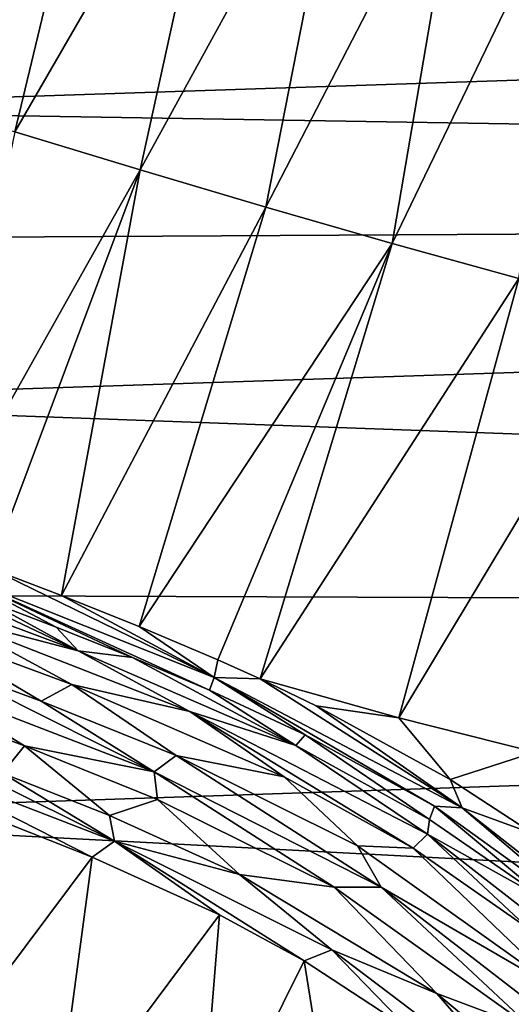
# Model space of a CAD drawing. Header units: millimetres. Extents: x -151 to 151, y -40 to 44.
# Tile 18 of 124: x -144.82 to -141.19, y 11.98 to 19.25. Entities that reach past the tile are written whole.
import ezdxf

# ---------------------------------------------------------------- set-up
doc = ezdxf.new("R2010")
doc.units = ezdxf.units.MM
doc.header["$LTSCALE"] = 45.597872
for name, color, linetype in [('280', 7, 'CONTINUOUS'), ('284', 7, 'CONTINUOUS'), ('335', 7, 'CONTINUOUS'), ('336', 7, 'CONTINUOUS'), ('367', 7, 'CONTINUOUS'), ('396', 7, 'CONTINUOUS'), ('415', 7, 'CONTINUOUS'), ('492', 7, 'CONTINUOUS'), ('537', 7, 'CONTINUOUS')]:
    doc.layers.add(name, color=color, linetype=linetype)

msp = doc.modelspace()

# ---------------------------------------------------------------- linework, layer by layer
at = {"layer": '280', "color": 7, "linetype": 'CONTINUOUS', "true_color": 0xa2afbf}
for points in [[(-147.6824, 18.5893, -7.1209), (-147.6824, 19.294, -4.9001), (-104.2, 20.034, -7.5941), (-147.6824, 18.5893, -7.1209)], [(-104.2, 17.8757, -11.8106), (-147.6824, 18.5893, -7.1209), (-104.2, 20.034, -7.5941), (-104.2, 17.8757, -11.8106)], [(-147.6824, 17.6301, -9.2439), (-147.6824, 18.5893, -7.1209), (-104.2, 17.8757, -11.8106), (-147.6824, 17.6301, -9.2439)], [(-147.6824, 16.4294, -11.2403), (-147.6824, 17.6301, -9.2439), (-104.2, 17.8757, -11.8106), (-147.6824, 16.4294, -11.2403)], [(-104.2, 14.8436, -15.4498), (-147.6824, 16.4294, -11.2403), (-104.2, 17.8757, -11.8106), (-104.2, 14.8436, -15.4498)], [(-147.6824, 15.0037, -13.0828), (-147.6824, 16.4294, -11.2403), (-104.2, 14.8436, -15.4498), (-147.6824, 15.0037, -13.0828)], [(-147.6824, 13.3724, -14.7462), (-147.6824, 15.0037, -13.0828), (-104.2, 14.8436, -15.4498), (-147.6824, 13.3724, -14.7462)], [(-104.2, 11.086, -18.3339), (-147.6824, 13.3724, -14.7462), (-104.2, 14.8436, -15.4498), (-104.2, 11.086, -18.3339)], [(-147.6824, 11.558, -16.2075), (-147.6824, 13.3724, -14.7462), (-104.2, 11.086, -18.3339), (-147.6824, 11.558, -16.2075)]]:
    msp.add_3dface(points, dxfattribs=at)
at = {"layer": '284', "color": 7, "linetype": 'CONTINUOUS', "true_color": 0xa2afbf}
for points in [[(-145.0082, 21.6751, 25.3146), (-145.7768, 18.7092, 23.0739), (-144.1338, 21.4291, 25.631), (-145.0082, 21.6751, 25.3146)], [(-145.7768, 18.7092, 23.0739), (-144.8555, 18.4241, 23.3818), (-144.1338, 21.4291, 25.631), (-145.7768, 18.7092, 23.0739)], [(-144.1338, 21.4291, 25.631), (-144.8555, 18.4241, 23.3818), (-143.2637, 21.1827, 25.9163), (-144.1338, 21.4291, 25.631)], [(-144.8555, 18.4241, 23.3818), (-143.9307, 18.1421, 23.6613), (-143.2637, 21.1827, 25.9163), (-144.8555, 18.4241, 23.3818)], [(-143.2637, 21.1827, 25.9163), (-143.9307, 18.1421, 23.6613), (-142.4002, 20.939, 26.1725), (-143.2637, 21.1827, 25.9163)], [(-143.9307, 18.1421, 23.6613), (-143.003, 17.8668, 23.9152), (-142.4002, 20.939, 26.1725), (-143.9307, 18.1421, 23.6613)], [(-142.4002, 20.939, 26.1725), (-143.003, 17.8668, 23.9152), (-141.5423, 20.7, 26.4029), (-142.4002, 20.939, 26.1725)], [(-143.003, 17.8668, 23.9152), (-142.0709, 17.599, 24.1459), (-141.5423, 20.7, 26.4029), (-143.003, 17.8668, 23.9152)], [(-141.5423, 20.7, 26.4029), (-142.0709, 17.599, 24.1459), (-140.6875, 20.4666, 26.6101), (-141.5423, 20.7, 26.4029)], [(-142.0709, 17.599, 24.1459), (-141.1356, 17.3408, 24.3553), (-140.6875, 20.4666, 26.6101), (-142.0709, 17.599, 24.1459)], [(-143.9307, 18.1421, 23.6613), (-144.8555, 18.4241, 23.3818), (-145.4873, 15.3659, 21.6774), (-143.9307, 18.1421, 23.6613)], [(-145.0344, 15.1968, 21.7873), (-143.9307, 18.1421, 23.6613), (-145.4873, 15.3659, 21.6774), (-145.0344, 15.1968, 21.7873)], [(-144.5104, 14.9973, 21.904), (-143.9307, 18.1421, 23.6613), (-145.0344, 15.1968, 21.7873), (-144.5104, 14.9973, 21.904)], [(-143.003, 17.8668, 23.9152), (-143.9307, 18.1421, 23.6613), (-144.5104, 14.9973, 21.904), (-143.003, 17.8668, 23.9152)], [(-143.9376, 14.7693, 22.0169), (-143.003, 17.8668, 23.9152), (-144.5104, 14.9973, 21.904), (-143.9376, 14.7693, 22.0169)], [(-142.0709, 17.599, 24.1459), (-143.003, 17.8668, 23.9152), (-143.9376, 14.7693, 22.0169), (-142.0709, 17.599, 24.1459)], [(-143.3565, 14.522, 22.1139), (-142.0709, 17.599, 24.1459), (-143.9376, 14.7693, 22.0169), (-143.3565, 14.522, 22.1139)], [(-143.0459, 14.3812, 22.1576), (-142.0709, 17.599, 24.1459), (-143.3565, 14.522, 22.1139), (-143.0459, 14.3812, 22.1576)], [(-141.1356, 17.3408, 24.3553), (-142.0709, 17.599, 24.1459), (-143.0459, 14.3812, 22.1576), (-141.1356, 17.3408, 24.3553)], [(-142.0221, 14.0939, 22.3576), (-141.1356, 17.3408, 24.3553), (-143.0459, 14.3812, 22.1576), (-142.0221, 14.0939, 22.3576)], [(-140.2141, 17.1051, 24.5465), (-141.1356, 17.3408, 24.3553), (-142.0221, 14.0939, 22.3576), (-140.2141, 17.1051, 24.5465)], [(-141.0182, 13.8397, 22.5399), (-140.2141, 17.1051, 24.5465), (-142.0221, 14.0939, 22.3576), (-141.0182, 13.8397, 22.5399)], [(-142.0221, 14.0939, 22.3576), (-143.0459, 14.3812, 22.1576), (-142.6315, 14.1816, 22.2062), (-142.0221, 14.0939, 22.3576)], [(-141.643, 13.6377, 22.2718), (-142.0221, 14.0939, 22.3576), (-142.6315, 14.1816, 22.2062), (-141.643, 13.6377, 22.2718)], [(-141.0182, 13.8397, 22.5399), (-142.0221, 14.0939, 22.3576), (-141.643, 13.6377, 22.2718), (-141.0182, 13.8397, 22.5399)], [(-141.0271, 13.2359, 22.2711), (-141.0182, 13.8397, 22.5399), (-141.643, 13.6377, 22.2718), (-141.0271, 13.2359, 22.2711)], [(-145.0608, 13.3715, 21.1295), (-145.6038, 11.3004, 20.4289), (-144.2834, 13.0639, 21.273), (-145.0608, 13.3715, 21.1295)], [(-145.6038, 11.3004, 20.4289), (-144.5599, 11.0052, 20.6258), (-144.2834, 13.0639, 21.273), (-145.6038, 11.3004, 20.4289)], [(-144.2834, 13.0639, 21.273), (-144.5599, 11.0052, 20.6258), (-143.3455, 12.6369, 21.4043), (-144.2834, 13.0639, 21.273)], [(-144.5599, 11.0052, 20.6258), (-143.4996, 10.7244, 20.8075), (-143.3455, 12.6369, 21.4043), (-144.5599, 11.0052, 20.6258)], [(-143.3455, 12.6369, 21.4043), (-143.4996, 10.7244, 20.8075), (-142.7193, 12.2986, 21.4601), (-143.3455, 12.6369, 21.4043)], [(-143.4996, 10.7244, 20.8075), (-142.4246, 10.4585, 20.9749), (-142.7193, 12.2986, 21.4601), (-143.4996, 10.7244, 20.8075)], [(-142.7193, 12.2986, 21.4601), (-142.4246, 10.4585, 20.9749), (-141.9421, 11.7885, 21.4838), (-142.7193, 12.2986, 21.4601)]]:
    msp.add_3dface(points, dxfattribs=at)
at = {"layer": '335', "color": 7, "linetype": 'CONTINUOUS', "true_color": 0xa2afbf}
for points in [[(-145.5511, 14.1712, 20.913), (-144.9461, 13.6847, 21.1428), (-144.783, 13.8863, 21.0811), (-145.5511, 14.1712, 20.913)], [(-144.9461, 13.6847, 21.1428), (-144.1578, 13.3727, 21.29), (-144.783, 13.8863, 21.0811), (-144.9461, 13.6847, 21.1428)], [(-144.783, 13.8863, 21.0811), (-144.1578, 13.3727, 21.29), (-143.803, 13.4899, 21.2578), (-144.783, 13.8863, 21.0811)], [(-144.1578, 13.3727, 21.29), (-143.1978, 12.9356, 21.4244), (-143.803, 13.4899, 21.2578), (-144.1578, 13.3727, 21.29)], [(-143.803, 13.4899, 21.2578), (-143.1978, 12.9356, 21.4244), (-142.4993, 12.842, 21.4049), (-143.803, 13.4899, 21.2578)], [(-143.1978, 12.9356, 21.4244), (-141.7402, 12.0567, 21.5009), (-142.4993, 12.842, 21.4049), (-143.1978, 12.9356, 21.4244)], [(-142.4993, 12.842, 21.4049), (-141.7402, 12.0567, 21.5009), (-141.0252, 11.7883, 21.3984), (-142.4993, 12.842, 21.4049)], [(-141.7402, 12.0567, 21.5009), (-140.9549, 11.3977, 21.4541), (-141.0252, 11.7883, 21.3984), (-141.7402, 12.0567, 21.5009)]]:
    msp.add_3dface(points, dxfattribs=at)
at = {"layer": '336', "color": 7, "linetype": 'CONTINUOUS', "true_color": 0xa2afbf}
for points in [[(-145.5624, 15.028, 21.2042), (-144.3875, 14.5877, 21.4704), (-145.5166, 15.1266, 21.4451), (-145.5624, 15.028, 21.2042)], [(-145.5166, 15.1266, 21.4451), (-144.3875, 14.5877, 21.4704), (-145.0673, 14.9598, 21.553), (-145.5166, 15.1266, 21.4451)], [(-145.0673, 14.9598, 21.553), (-144.3875, 14.5877, 21.4704), (-144.5499, 14.7637, 21.6672), (-145.0673, 14.9598, 21.553)], [(-144.5499, 14.7637, 21.6672), (-144.3875, 14.5877, 21.4704), (-143.9871, 14.5404, 21.7774), (-144.5499, 14.7637, 21.6672)], [(-144.3875, 14.5877, 21.4704), (-142.7817, 13.888, 21.7233), (-143.9871, 14.5404, 21.7774), (-144.3875, 14.5877, 21.4704)], [(-143.9871, 14.5404, 21.7774), (-142.7817, 13.888, 21.7233), (-143.4188, 14.2989, 21.8719), (-143.9871, 14.5404, 21.7774)], [(-143.4188, 14.2989, 21.8719), (-142.7817, 13.888, 21.7233), (-142.7138, 13.9674, 21.9618), (-143.4188, 14.2989, 21.8719)], [(-142.7817, 13.888, 21.7233), (-141.7956, 13.3433, 21.793), (-142.7138, 13.9674, 21.9618), (-142.7817, 13.888, 21.7233)], [(-142.7138, 13.9674, 21.9618), (-141.7956, 13.3433, 21.793), (-141.7589, 13.4397, 22.0264), (-142.7138, 13.9674, 21.9618)], [(-141.7956, 13.3433, 21.793), (-140.9033, 12.7266, 21.7821), (-141.7589, 13.4397, 22.0264), (-141.7956, 13.3433, 21.793)], [(-141.7589, 13.4397, 22.0264), (-140.9033, 12.7266, 21.7821), (-140.4859, 12.5219, 21.9832), (-141.7589, 13.4397, 22.0264)]]:
    msp.add_3dface(points, dxfattribs=at)
at = {"layer": '367', "color": 7, "linetype": 'CONTINUOUS', "true_color": 0xa2afbf}
for points in [[(-144.4349, 14.3387, 21.2245), (-145.5972, 14.7717, 20.9638), (-144.6605, 14.2168, 21.1031), (-144.4349, 14.3387, 21.2245)], [(-144.6605, 14.2168, 21.1031), (-145.5972, 14.7717, 20.9638), (-145.4328, 14.5034, 20.9317), (-144.6605, 14.2168, 21.1031)], [(-143.6657, 13.8142, 21.2841), (-144.4349, 14.3387, 21.2245), (-144.6605, 14.2168, 21.1031), (-143.6657, 13.8142, 21.2841)], [(-142.8679, 13.6568, 21.4707), (-144.4349, 14.3387, 21.2245), (-143.6657, 13.8142, 21.2841), (-142.8679, 13.6568, 21.4707)], [(-142.3265, 13.1486, 21.4334), (-142.8679, 13.6568, 21.4707), (-143.6657, 13.8142, 21.2841), (-142.3265, 13.1486, 21.4334)], [(-141.917, 13.1294, 21.5396), (-142.8679, 13.6568, 21.4707), (-142.3265, 13.1486, 21.4334), (-141.917, 13.1294, 21.5396)], [(-140.7917, 12.0526, 21.416), (-141.917, 13.1294, 21.5396), (-142.3265, 13.1486, 21.4334), (-140.7917, 12.0526, 21.416)], [(-141.0631, 12.5346, 21.5325), (-141.917, 13.1294, 21.5396), (-140.7917, 12.0526, 21.416), (-141.0631, 12.5346, 21.5325)]]:
    msp.add_3dface(points, dxfattribs=at)
at = {"layer": '396', "color": 7, "linetype": 'CONTINUOUS', "true_color": 0xa2afbf}
for points in [[(-144.3875, 14.5877, 21.4704), (-145.5624, 15.028, 21.2042), (-145.3707, 14.8472, 21.1096), (-144.3875, 14.5877, 21.4704)], [(-145.5972, 14.7717, 20.9638), (-144.4349, 14.3387, 21.2245), (-145.3707, 14.8472, 21.1096), (-145.5972, 14.7717, 20.9638)], [(-143.563, 14.1405, 21.4749), (-144.3875, 14.5877, 21.4704), (-145.3707, 14.8472, 21.1096), (-143.563, 14.1405, 21.4749)], [(-144.4349, 14.3387, 21.2245), (-143.563, 14.1405, 21.4749), (-145.3707, 14.8472, 21.1096), (-144.4349, 14.3387, 21.2245)], [(-142.7817, 13.888, 21.7233), (-144.3875, 14.5877, 21.4704), (-143.563, 14.1405, 21.4749), (-142.7817, 13.888, 21.7233)], [(-144.4349, 14.3387, 21.2245), (-142.8679, 13.6568, 21.4707), (-143.563, 14.1405, 21.4749), (-144.4349, 14.3387, 21.2245)], [(-141.8101, 13.2348, 21.6448), (-142.7817, 13.888, 21.7233), (-143.563, 14.1405, 21.4749), (-141.8101, 13.2348, 21.6448)], [(-142.8679, 13.6568, 21.4707), (-141.917, 13.1294, 21.5396), (-143.563, 14.1405, 21.4749), (-142.8679, 13.6568, 21.4707)], [(-141.917, 13.1294, 21.5396), (-141.8101, 13.2348, 21.6448), (-143.563, 14.1405, 21.4749), (-141.917, 13.1294, 21.5396)], [(-141.7956, 13.3433, 21.793), (-142.7817, 13.888, 21.7233), (-141.8101, 13.2348, 21.6448), (-141.7956, 13.3433, 21.793)], [(-140.9033, 12.7266, 21.7821), (-141.7956, 13.3433, 21.793), (-141.8101, 13.2348, 21.6448), (-140.9033, 12.7266, 21.7821)], [(-141.917, 13.1294, 21.5396), (-141.0631, 12.5346, 21.5325), (-141.8101, 13.2348, 21.6448), (-141.917, 13.1294, 21.5396)], [(-140.2455, 12.0154, 21.5621), (-140.9033, 12.7266, 21.7821), (-141.8101, 13.2348, 21.6448), (-140.2455, 12.0154, 21.5621)], [(-141.0631, 12.5346, 21.5325), (-140.2455, 12.0154, 21.5621), (-141.8101, 13.2348, 21.6448), (-141.0631, 12.5346, 21.5325)]]:
    msp.add_3dface(points, dxfattribs=at)
at = {"layer": '415', "color": 7, "linetype": 'CONTINUOUS', "true_color": 0xa2afbf}
for points in [[(-143.8267, 13.6945, 21.2238), (-145.4328, 14.5034, 20.9317), (-145.5644, 14.3655, 20.8722), (-143.8267, 13.6945, 21.2238)], [(-144.6605, 14.2168, 21.1031), (-145.4328, 14.5034, 20.9317), (-143.8267, 13.6945, 21.2238), (-144.6605, 14.2168, 21.1031)], [(-145.5511, 14.1712, 20.913), (-144.783, 13.8863, 21.0811), (-145.5644, 14.3655, 20.8722), (-145.5511, 14.1712, 20.913)], [(-144.783, 13.8863, 21.0811), (-143.8267, 13.6945, 21.2238), (-145.5644, 14.3655, 20.8722), (-144.783, 13.8863, 21.0811)], [(-143.6657, 13.8142, 21.2841), (-144.6605, 14.2168, 21.1031), (-143.8267, 13.6945, 21.2238), (-143.6657, 13.8142, 21.2841)], [(-144.783, 13.8863, 21.0811), (-143.803, 13.4899, 21.2578), (-143.8267, 13.6945, 21.2238), (-144.783, 13.8863, 21.0811)], [(-142.1509, 12.8426, 21.4008), (-143.6657, 13.8142, 21.2841), (-143.8267, 13.6945, 21.2238), (-142.1509, 12.8426, 21.4008)], [(-142.3265, 13.1486, 21.4334), (-143.6657, 13.8142, 21.2841), (-142.1509, 12.8426, 21.4008), (-142.3265, 13.1486, 21.4334)], [(-143.803, 13.4899, 21.2578), (-142.4993, 12.842, 21.4049), (-143.8267, 13.6945, 21.2238), (-143.803, 13.4899, 21.2578)], [(-142.4993, 12.842, 21.4049), (-142.1509, 12.8426, 21.4008), (-143.8267, 13.6945, 21.2238), (-142.4993, 12.842, 21.4049)], [(-140.7917, 12.0526, 21.416), (-142.3265, 13.1486, 21.4334), (-142.1509, 12.8426, 21.4008), (-140.7917, 12.0526, 21.416)], [(-142.4993, 12.842, 21.4049), (-141.0252, 11.7883, 21.3984), (-142.1509, 12.8426, 21.4008), (-142.4993, 12.842, 21.4049)], [(-141.0252, 11.7883, 21.3984), (-140.6612, 11.691, 21.3484), (-142.1509, 12.8426, 21.4008), (-141.0252, 11.7883, 21.3984)], [(-140.6612, 11.691, 21.3484), (-140.7917, 12.0526, 21.416), (-142.1509, 12.8426, 21.4008), (-140.6612, 11.691, 21.3484)]]:
    msp.add_3dface(points, dxfattribs=at)
at = {"layer": '492', "color": 7, "linetype": 'CONTINUOUS', "true_color": 0xa2afbf}
for points in [[(-145.6848, 13.9586, 20.9814), (-145.7703, 13.8199, 20.9982), (-144.1198, 13.183, 21.327), (-145.6848, 13.9586, 20.9814)], [(-144.9461, 13.6847, 21.1428), (-145.6848, 13.9586, 20.9814), (-144.1198, 13.183, 21.327), (-144.9461, 13.6847, 21.1428)], [(-145.0608, 13.3715, 21.1295), (-144.2834, 13.0639, 21.273), (-145.7703, 13.8199, 20.9982), (-145.0608, 13.3715, 21.1295)], [(-145.7703, 13.8199, 20.9982), (-144.2834, 13.0639, 21.273), (-144.1198, 13.183, 21.327), (-145.7703, 13.8199, 20.9982)], [(-144.1578, 13.3727, 21.29), (-144.9461, 13.6847, 21.1428), (-144.1198, 13.183, 21.327), (-144.1578, 13.3727, 21.29)], [(-143.1978, 12.9356, 21.4244), (-144.1578, 13.3727, 21.29), (-144.1198, 13.183, 21.327), (-143.1978, 12.9356, 21.4244)], [(-144.2834, 13.0639, 21.273), (-143.3455, 12.6369, 21.4043), (-144.1198, 13.183, 21.327), (-144.2834, 13.0639, 21.273)], [(-143.3455, 12.6369, 21.4043), (-142.7193, 12.2986, 21.4601), (-144.1198, 13.183, 21.327), (-143.3455, 12.6369, 21.4043)], [(-144.1198, 13.183, 21.327), (-142.7193, 12.2986, 21.4601), (-142.5153, 12.3787, 21.5063), (-144.1198, 13.183, 21.327)], [(-143.1978, 12.9356, 21.4244), (-144.1198, 13.183, 21.327), (-142.5153, 12.3787, 21.5063), (-143.1978, 12.9356, 21.4244)], [(-141.7402, 12.0567, 21.5009), (-143.1978, 12.9356, 21.4244), (-142.5153, 12.3787, 21.5063), (-141.7402, 12.0567, 21.5009)], [(-142.7193, 12.2986, 21.4601), (-141.9421, 11.7885, 21.4838), (-142.5153, 12.3787, 21.5063), (-142.7193, 12.2986, 21.4601)], [(-142.5153, 12.3787, 21.5063), (-141.9421, 11.7885, 21.4838), (-141.0779, 11.2882, 21.4808), (-142.5153, 12.3787, 21.5063)], [(-141.7402, 12.0567, 21.5009), (-142.5153, 12.3787, 21.5063), (-141.0779, 11.2882, 21.4808), (-141.7402, 12.0567, 21.5009)], [(-140.9549, 11.3977, 21.4541), (-141.7402, 12.0567, 21.5009), (-141.0779, 11.2882, 21.4808), (-140.9549, 11.3977, 21.4541)]]:
    msp.add_3dface(points, dxfattribs=at)
at = {"layer": '537', "color": 7, "linetype": 'CONTINUOUS', "true_color": 0xa2afbf}
for points in [[(-143.3836, 14.3915, 22.0201), (-145.0344, 15.1968, 21.7873), (-145.2848, 15.1495, 21.6423), (-143.3836, 14.3915, 22.0201)], [(-145.0673, 14.9598, 21.553), (-144.5499, 14.7637, 21.6672), (-145.2848, 15.1495, 21.6423), (-145.0673, 14.9598, 21.553)], [(-144.5499, 14.7637, 21.6672), (-143.9871, 14.5404, 21.7774), (-145.2848, 15.1495, 21.6423), (-144.5499, 14.7637, 21.6672)], [(-143.9871, 14.5404, 21.7774), (-143.4188, 14.2989, 21.8719), (-145.2848, 15.1495, 21.6423), (-143.9871, 14.5404, 21.7774)], [(-143.4188, 14.2989, 21.8719), (-143.3836, 14.3915, 22.0201), (-145.2848, 15.1495, 21.6423), (-143.4188, 14.2989, 21.8719)], [(-144.5104, 14.9973, 21.904), (-145.0344, 15.1968, 21.7873), (-143.3836, 14.3915, 22.0201), (-144.5104, 14.9973, 21.904)], [(-143.9376, 14.7693, 22.0169), (-144.5104, 14.9973, 21.904), (-143.3836, 14.3915, 22.0201), (-143.9376, 14.7693, 22.0169)], [(-143.3565, 14.522, 22.1139), (-143.9376, 14.7693, 22.0169), (-143.3836, 14.3915, 22.0201), (-143.3565, 14.522, 22.1139)], [(-143.0459, 14.3812, 22.1576), (-143.3565, 14.522, 22.1139), (-143.3836, 14.3915, 22.0201), (-143.0459, 14.3812, 22.1576)], [(-143.4188, 14.2989, 21.8719), (-142.7138, 13.9674, 21.9618), (-143.3836, 14.3915, 22.0201), (-143.4188, 14.2989, 21.8719)], [(-141.5549, 13.4288, 22.1774), (-143.0459, 14.3812, 22.1576), (-143.3836, 14.3915, 22.0201), (-141.5549, 13.4288, 22.1774)], [(-142.7138, 13.9674, 21.9618), (-141.7589, 13.4397, 22.0264), (-143.3836, 14.3915, 22.0201), (-142.7138, 13.9674, 21.9618)], [(-141.7589, 13.4397, 22.0264), (-141.5549, 13.4288, 22.1774), (-143.3836, 14.3915, 22.0201), (-141.7589, 13.4397, 22.0264)], [(-142.6315, 14.1816, 22.2062), (-143.0459, 14.3812, 22.1576), (-141.5549, 13.4288, 22.1774), (-142.6315, 14.1816, 22.2062)], [(-141.643, 13.6377, 22.2718), (-142.6315, 14.1816, 22.2062), (-141.5549, 13.4288, 22.1774), (-141.643, 13.6377, 22.2718)], [(-141.0271, 13.2359, 22.2711), (-141.643, 13.6377, 22.2718), (-141.5549, 13.4288, 22.1774), (-141.0271, 13.2359, 22.2711)], [(-141.7589, 13.4397, 22.0264), (-140.4859, 12.5219, 21.9832), (-141.5549, 13.4288, 22.1774), (-141.7589, 13.4397, 22.0264)], [(-139.9333, 12.1575, 22.0634), (-141.0271, 13.2359, 22.2711), (-141.5549, 13.4288, 22.1774), (-139.9333, 12.1575, 22.0634)], [(-140.4859, 12.5219, 21.9832), (-139.9333, 12.1575, 22.0634), (-141.5549, 13.4288, 22.1774), (-140.4859, 12.5219, 21.9832)]]:
    msp.add_3dface(points, dxfattribs=at)

doc.saveas('drawing.dxf')
